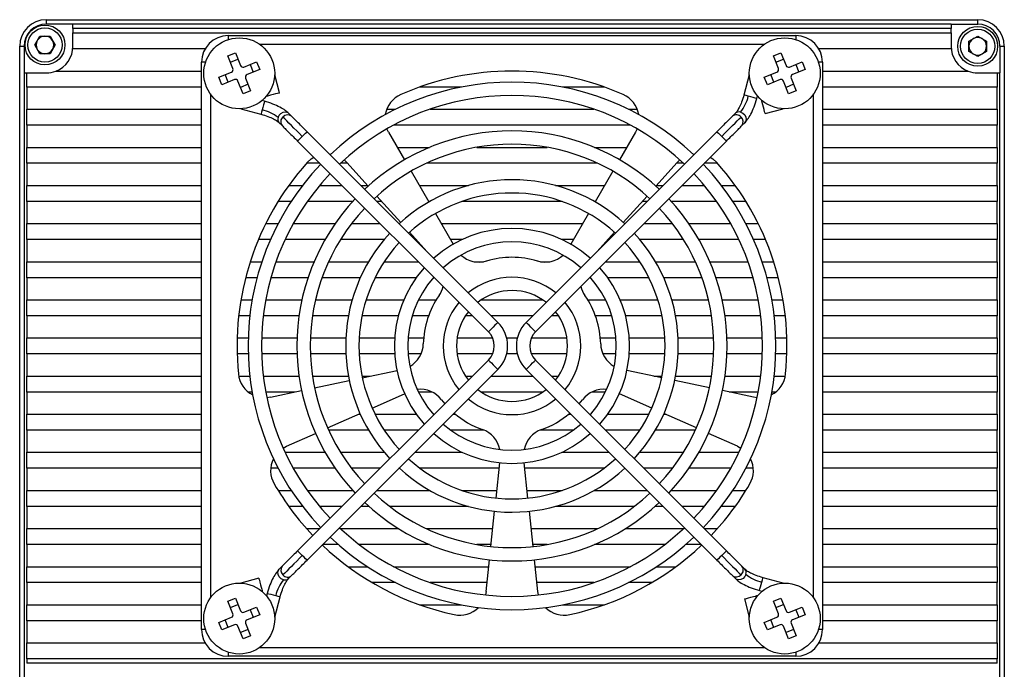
# Model space of a CAD drawing. Header units: millimetres. Extents: x 0 to 15174, y 0 to 902.
# Tile 5 of 5: x 15063 to 15174, y 773 to 847. Entities that reach past the tile are written whole.
import ezdxf

# ---------------------------------------------------------------- set-up
doc = ezdxf.new("R2010")
doc.units = ezdxf.units.MM
doc.layers.add('粗实线', color=7, linetype='Continuous', lineweight=50)

msp = doc.modelspace()

# ---------------------------------------------------------------- linework, layer by layer
at = {"layer": '粗实线', "lineweight": 30}
for p, q in [((15066.384, 846.741), (15066.384, 846.241)), ((15066.384, 846.741), (15171.384, 846.741)), ((15069.384, 846.241), (15066.384, 846.241)), ((15168.384, 846.241), (15069.384, 846.241)), ((15069.384, 845.741), (15069.384, 846.241)), ((15168.384, 846.241), (15168.384, 845.741)), ((15168.384, 846.241), (15171.384, 846.241)), ((15171.384, 846.241), (15171.384, 846.741)), ((15065.079, 843.891), (15065.657, 844.891)), ((15065.657, 844.891), (15066.811, 844.891)), ((15066.811, 844.891), (15067.389, 843.891)), ((15168.384, 845.741), (15069.384, 845.741)), ((15069.384, 845.741), (15069.384, 845.241)), ((15069.384, 843.441), (15069.384, 845.241)), ((15069.384, 845.241), (15168.384, 845.241)), ((15086.884, 844.941), (15150.884, 844.941)), ((15086.884, 844.941), (15086.884, 844.491)), ((15150.884, 844.941), (15150.884, 844.491)), ((15168.384, 845.241), (15168.384, 845.741)), ((15168.384, 845.241), (15168.384, 843.441)), ((15170.384, 844.319), (15171.384, 844.896)), ((15171.384, 844.896), (15172.384, 844.319)), ((15063.384, 843.741), (15063.884, 843.741)), ((15063.384, 738.741), (15063.384, 843.741)), ((15063.884, 843.741), (15063.884, 840.741)), ((15065.657, 842.891), (15065.079, 843.891)), ((15067.389, 843.891), (15066.811, 842.891)), ((15147.302, 843.941), (15090.466, 843.941)), ((15170.384, 843.164), (15170.384, 844.319)), ((15172.384, 844.319), (15172.384, 843.164)), ((15173.884, 843.741), (15173.884, 840.741)), ((15173.884, 843.741), (15174.384, 843.741)), ((15174.384, 843.741), (15174.384, 738.741)), ((15066.811, 842.891), (15065.657, 842.891)), ((15084.286, 843.441), (15069.384, 843.441)), ((15086.85, 842.654), (15087.703, 842.997)), ((15087.424, 841.225), (15086.85, 842.654)), ((15087.703, 842.997), (15088.278, 841.568)), ((15148.35, 842.654), (15149.203, 842.997)), ((15148.924, 841.225), (15148.35, 842.654)), ((15149.203, 842.997), (15149.778, 841.568)), ((15168.384, 843.441), (15153.482, 843.441)), ((15171.384, 842.587), (15170.384, 843.164)), ((15172.384, 843.164), (15171.384, 842.587)), ((15083.884, 777.941), (15083.884, 841.941)), ((15084.334, 841.941), (15083.884, 841.941)), ((15087.14, 841.931), (15087.994, 842.274)), ((15088.668, 841.402), (15090.097, 841.976)), ((15089.373, 841.685), (15089.717, 840.832)), ((15090.097, 841.976), (15090.44, 841.122)), ((15148.64, 841.931), (15149.494, 842.274)), ((15150.168, 841.402), (15151.597, 841.976)), ((15150.873, 841.685), (15151.217, 840.832)), ((15151.597, 841.976), (15151.94, 841.122)), ((15153.884, 841.941), (15153.434, 841.941)), ((15153.884, 841.941), (15153.884, 777.941)), ((15063.884, 840.741), (15063.884, 741.741)), ((15063.884, 840.741), (15064.184, 840.741)), ((15064.184, 839.141), (15064.184, 840.741)), ((15064.184, 840.741), (15066.384, 840.741)), ((15067.461, 840.941), (15083.884, 840.941)), ((15085.828, 840.261), (15087.257, 840.835)), ((15086.895, 839.698), (15086.552, 840.551)), ((15090.44, 841.122), (15089.011, 840.548)), ((15092.677, 838.482), (15092.13, 840.52)), ((15145.638, 840.52), (15145.026, 838.238)), ((15147.328, 840.261), (15148.757, 840.835)), ((15148.395, 839.698), (15148.052, 840.551)), ((15151.94, 841.122), (15150.511, 840.548)), ((15153.884, 840.941), (15170.307, 840.941)), ((15171.384, 840.741), (15173.584, 840.741)), ((15173.584, 840.741), (15173.584, 839.141)), ((15173.584, 840.741), (15173.884, 840.741)), ((15173.884, 741.741), (15173.884, 840.741)), ((15086.171, 839.407), (15085.828, 840.261)), ((15087.6, 839.981), (15086.171, 839.407)), ((15088.565, 838.386), (15087.991, 839.815)), ((15089.128, 839.452), (15088.274, 839.109)), ((15088.844, 840.158), (15089.419, 838.729)), ((15147.671, 839.407), (15147.328, 840.261)), ((15149.1, 839.981), (15147.671, 839.407)), ((15150.065, 838.386), (15149.491, 839.815)), ((15150.628, 839.452), (15149.774, 839.109)), ((15150.344, 840.158), (15150.919, 838.729)), ((15083.884, 839.141), (15064.184, 839.141)), ((15064.184, 839.141), (15064.184, 836.641)), ((15084.884, 838.36), (15084.884, 781.523)), ((15089.419, 838.729), (15088.565, 838.386)), ((15091.215, 838.14), (15091.228, 838.093)), ((15113.19, 839.141), (15108.474, 839.141)), ((15129.294, 839.141), (15124.578, 839.141)), ((15146.475, 837.85), (15146.553, 838.14)), ((15150.919, 838.729), (15150.065, 838.386)), ((15152.884, 781.523), (15152.884, 838.36)), ((15173.584, 839.141), (15153.884, 839.141)), ((15173.584, 836.641), (15173.584, 839.141)), ((15090.976, 837.532), (15090.685, 837.61)), ((15147.083, 837.61), (15147.036, 837.598)), ((15064.184, 836.641), (15083.884, 836.641)), ((15064.184, 834.841), (15064.184, 836.641)), ((15088.305, 836.695), (15090.587, 836.084)), ((15094.033, 835.853), (15093.704, 836.182)), ((15104.768, 836.641), (15105.763, 836.641)), ((15109.655, 836.641), (15128.113, 836.641)), ((15132.006, 836.641), (15133, 836.641)), ((15144.064, 836.182), (15143.735, 835.853)), ((15147.424, 836.149), (15149.463, 836.695)), ((15153.884, 836.641), (15173.584, 836.641)), ((15173.584, 836.641), (15173.584, 834.841)), ((15083.884, 834.841), (15064.184, 834.841)), ((15064.184, 834.841), (15064.184, 832.341)), ((15092.643, 835.121), (15092.972, 834.792)), ((15132.228, 834.841), (15105.54, 834.841)), ((15144.796, 834.792), (15145.125, 835.121)), ((15173.584, 834.841), (15153.884, 834.841)), ((15173.584, 832.341), (15173.584, 834.841)), ((15117.293, 812.593), (15095.777, 834.109)), ((15104.965, 834.05), (15104.784, 834.421)), ((15104.965, 834.05), (15106.759, 830.942)), ((15141.991, 834.109), (15120.475, 812.593)), ((15132.804, 834.05), (15131.009, 830.942)), ((15132.985, 834.421), (15132.804, 834.05)), ((15094.716, 833.049), (15116.232, 811.532)), ((15121.536, 811.532), (15143.052, 833.049)), ((15064.184, 832.341), (15083.884, 832.341)), ((15064.184, 830.541), (15064.184, 832.341)), ((15098.274, 831.612), (15098.476, 831.588)), ((15105.951, 832.341), (15109.594, 832.341)), ((15114.909, 832.341), (15122.859, 832.341)), ((15128.174, 832.341), (15131.817, 832.341)), ((15139.292, 831.588), (15139.494, 831.612)), ((15153.884, 832.341), (15173.584, 832.341)), ((15173.584, 832.341), (15173.584, 830.541)), ((15083.884, 830.541), (15064.184, 830.541)), ((15064.184, 830.541), (15064.184, 828.041)), ((15097.223, 830.541), (15095.719, 830.541)), ((15100.336, 830.541), (15099.553, 830.541)), ((15099.96, 830.916), (15100.256, 830.63)), ((15100.256, 830.63), (15102.658, 827.963)), ((15128.538, 830.541), (15109.23, 830.541)), ((15137.512, 830.63), (15135.111, 827.963)), ((15138.215, 830.541), (15137.432, 830.541)), ((15137.512, 830.63), (15137.808, 830.916)), ((15142.05, 830.541), (15140.545, 830.541)), ((15173.584, 830.541), (15153.884, 830.541)), ((15173.584, 828.041), (15173.584, 830.541)), ((15107.509, 829.643), (15109.509, 826.179)), ((15130.259, 829.643), (15128.259, 826.179)), ((15064.184, 828.041), (15083.884, 828.041)), ((15064.184, 826.241), (15064.184, 828.041)), ((15093.717, 828.041), (15095.274, 828.041)), ((15097.194, 828.041), (15099.723, 828.041)), ((15101.845, 828.041), (15102.587, 828.041)), ((15108.434, 828.041), (15113.99, 828.041)), ((15123.778, 828.041), (15129.334, 828.041)), ((15135.181, 828.041), (15135.923, 828.041)), ((15138.045, 828.041), (15140.574, 828.041)), ((15142.495, 828.041), (15144.051, 828.041)), ((15153.884, 828.041), (15173.584, 828.041)), ((15173.584, 828.041), (15173.584, 826.241)), ((15083.884, 826.241), (15064.184, 826.241)), ((15064.184, 826.241), (15064.184, 823.741)), ((15093.997, 826.241), (15092.515, 826.241)), ((15100.929, 826.241), (15095.811, 826.241)), ((15104.208, 826.241), (15103.645, 826.241)), ((15103.661, 826.848), (15106.338, 823.875)), ((15109.617, 826.241), (15109.473, 826.241)), ((15124.53, 826.241), (15113.239, 826.241)), ((15128.295, 826.241), (15128.151, 826.241)), ((15134.107, 826.848), (15131.43, 823.875)), ((15134.123, 826.241), (15133.561, 826.241)), ((15141.957, 826.241), (15136.839, 826.241)), ((15145.253, 826.241), (15143.771, 826.241)), ((15173.584, 826.241), (15153.884, 826.241)), ((15173.584, 823.741), (15173.584, 826.241)), ((15110.259, 824.88), (15112.259, 821.416)), ((15127.509, 824.88), (15125.509, 821.416)), ((15064.184, 823.741), (15083.884, 823.741)), ((15064.184, 821.941), (15064.184, 823.741)), ((15091.125, 823.741), (15092.528, 823.741)), ((15094.234, 823.741), (15098.944, 823.741)), ((15100.798, 823.741), (15104.023, 823.741)), ((15106.145, 823.741), (15106.191, 823.741)), ((15110.917, 823.741), (15126.852, 823.741)), ((15131.578, 823.741), (15131.623, 823.741)), ((15133.745, 823.741), (15136.971, 823.741)), ((15138.825, 823.741), (15143.534, 823.741)), ((15145.24, 823.741), (15146.643, 823.741)), ((15153.884, 823.741), (15173.584, 823.741)), ((15173.584, 823.741), (15173.584, 821.941)), ((15107.342, 822.761), (15109.295, 820.591)), ((15130.427, 822.761), (15128.473, 820.591)), ((15083.884, 821.941), (15064.184, 821.941)), ((15064.184, 821.941), (15064.184, 819.441)), ((15091.662, 821.941), (15090.301, 821.941)), ((15097.811, 821.941), (15093.309, 821.941)), ((15104.477, 821.941), (15099.556, 821.941)), ((15108.079, 821.941), (15107.945, 821.941)), ((15113.266, 821.941), (15111.956, 821.941)), ((15125.812, 821.941), (15124.502, 821.941)), ((15129.823, 821.941), (15129.689, 821.941)), ((15138.212, 821.941), (15133.291, 821.941)), ((15144.459, 821.941), (15139.957, 821.941)), ((15147.467, 821.941), (15146.107, 821.941)), ((15173.584, 821.941), (15153.884, 821.941)), ((15173.584, 819.441), (15173.584, 821.941)), ((15064.184, 819.441), (15083.884, 819.441)), ((15064.184, 817.641), (15064.184, 819.441)), ((15089.376, 819.441), (15090.692, 819.441)), ((15092.279, 819.441), (15096.572, 819.441)), ((15098.213, 819.441), (15102.719, 819.441)), ((15104.486, 819.441), (15108.323, 819.441)), ((15114.637, 819.441), (15115.678, 819.441)), ((15122.09, 819.441), (15123.131, 819.441)), ((15129.445, 819.441), (15133.282, 819.441)), ((15135.049, 819.441), (15139.556, 819.441)), ((15141.196, 819.441), (15145.489, 819.441)), ((15147.077, 819.441), (15148.393, 819.441)), ((15153.884, 819.441), (15173.584, 819.441)), ((15173.584, 819.441), (15173.584, 817.641)), ((15083.884, 817.641), (15064.184, 817.641)), ((15064.184, 817.641), (15064.184, 815.141)), ((15090.148, 817.641), (15088.856, 817.641)), ((15095.889, 817.641), (15091.704, 817.641)), ((15101.788, 817.641), (15097.477, 817.641)), ((15108.101, 817.641), (15103.448, 817.641)), ((15110.123, 817.641), (15110.009, 817.641)), ((15127.759, 817.641), (15127.645, 817.641)), ((15134.32, 817.641), (15129.667, 817.641)), ((15140.291, 817.641), (15135.98, 817.641)), ((15146.064, 817.641), (15141.879, 817.641)), ((15148.913, 817.641), (15147.62, 817.641)), ((15173.584, 817.641), (15153.884, 817.641)), ((15173.584, 815.141), (15173.584, 817.641)), ((15064.184, 813.341), (15064.184, 815.141)), ((15064.184, 815.141), (15083.884, 815.141)), ((15088.323, 815.141), (15089.592, 815.141)), ((15091.117, 815.141), (15095.198, 815.141)), ((15096.736, 815.141), (15100.87, 815.141)), ((15102.437, 815.141), (15106.697, 815.141)), ((15108.347, 815.141), (15110.342, 815.141)), ((15115.417, 815.141), (15122.351, 815.141)), ((15127.426, 815.141), (15129.421, 815.141)), ((15131.071, 815.141), (15135.332, 815.141)), ((15136.899, 815.141), (15141.032, 815.141)), ((15142.57, 815.141), (15146.651, 815.141)), ((15148.176, 815.141), (15149.445, 815.141)), ((15153.884, 815.141), (15173.584, 815.141)), ((15173.584, 815.141), (15173.584, 813.341)), ((15083.884, 813.341), (15064.184, 813.341)), ((15064.184, 813.341), (15064.184, 810.841)), ((15089.329, 813.341), (15088.071, 813.341)), ((15094.874, 813.341), (15090.839, 813.341)), ((15100.445, 813.341), (15096.39, 813.341)), ((15106.078, 813.341), (15101.972, 813.341)), ((15109.48, 813.341), (15107.637, 813.341)), ((15114.423, 813.341), (15113.64, 813.341)), ((15121.223, 813.341), (15116.545, 813.341)), ((15124.128, 813.341), (15123.345, 813.341)), ((15130.131, 813.341), (15128.288, 813.341)), ((15135.796, 813.341), (15131.69, 813.341)), ((15141.379, 813.341), (15137.323, 813.341)), ((15146.929, 813.341), (15142.895, 813.341)), ((15149.697, 813.341), (15148.439, 813.341)), ((15173.584, 813.341), (15153.884, 813.341)), ((15173.584, 810.841), (15173.584, 813.341)), ((15064.184, 809.041), (15064.184, 810.841)), ((15064.184, 810.841), (15083.884, 810.841)), ((15087.897, 810.841), (15089.148, 810.841)), ((15090.648, 810.841), (15094.651, 810.841)), ((15096.152, 810.841), (15100.156, 810.841)), ((15101.658, 810.841), (15105.665, 810.841)), ((15107.169, 810.841), (15108.925, 810.841)), ((15112.699, 810.841), (15116.704, 810.841)), ((15118.282, 810.841), (15119.486, 810.841)), ((15121.065, 810.841), (15125.069, 810.841)), ((15128.844, 810.841), (15130.6, 810.841)), ((15132.103, 810.841), (15136.111, 810.841)), ((15137.612, 810.841), (15141.616, 810.841)), ((15143.117, 810.841), (15147.12, 810.841)), ((15148.62, 810.841), (15149.871, 810.841)), ((15153.884, 810.841), (15173.584, 810.841)), ((15173.584, 810.841), (15173.584, 809.041)), ((15083.884, 809.041), (15064.184, 809.041)), ((15064.184, 809.041), (15064.184, 806.541)), ((15089.148, 809.041), (15087.897, 809.041)), ((15094.651, 809.041), (15090.648, 809.041)), ((15116.232, 808.35), (15094.716, 786.834)), ((15100.156, 809.041), (15096.152, 809.041)), ((15105.665, 809.041), (15101.658, 809.041)), ((15108.635, 809.041), (15107.169, 809.041)), ((15116.704, 809.041), (15112.699, 809.041)), ((15119.486, 809.041), (15118.282, 809.041)), ((15125.069, 809.041), (15121.065, 809.041)), ((15143.052, 786.834), (15121.536, 808.35)), ((15130.6, 809.041), (15129.133, 809.041)), ((15136.111, 809.041), (15132.103, 809.041)), ((15141.616, 809.041), (15137.612, 809.041)), ((15147.12, 809.041), (15143.117, 809.041)), ((15149.871, 809.041), (15148.62, 809.041)), ((15173.584, 809.041), (15153.884, 809.041)), ((15173.584, 806.541), (15173.584, 809.041)), ((15095.777, 785.773), (15117.293, 807.29)), ((15102.011, 806.355), (15105.924, 807.187)), ((15120.475, 807.29), (15141.991, 785.773)), ((15135.757, 806.355), (15131.845, 807.187)), ((15064.184, 806.541), (15083.884, 806.541)), ((15064.184, 804.741), (15064.184, 806.541)), ((15088.08, 806.541), (15089.329, 806.541)), ((15090.839, 806.541), (15094.874, 806.541)), ((15096.39, 806.541), (15100.445, 806.541)), ((15096.631, 805.211), (15100.544, 806.043)), ((15101.972, 806.541), (15102.888, 806.541)), ((15113.64, 806.541), (15114.423, 806.541)), ((15116.545, 806.541), (15121.223, 806.541)), ((15123.345, 806.541), (15124.128, 806.541)), ((15134.88, 806.541), (15135.796, 806.541)), ((15141.137, 805.211), (15137.224, 806.043)), ((15137.323, 806.541), (15141.379, 806.541)), ((15142.895, 806.541), (15146.929, 806.541)), ((15148.439, 806.541), (15149.688, 806.541)), ((15153.884, 806.541), (15173.584, 806.541)), ((15173.584, 806.541), (15173.584, 804.741)), ((15091.654, 804.153), (15095.164, 804.9)), ((15146.115, 804.153), (15142.604, 804.9)), ((15083.884, 804.741), (15064.184, 804.741)), ((15064.184, 804.741), (15064.184, 802.241)), ((15089.592, 804.741), (15089.161, 804.741)), ((15094.42, 804.741), (15091.117, 804.741)), ((15091.654, 804.153), (15091.246, 804.096)), ((15103.125, 802.925), (15106.78, 804.552)), ((15109.886, 804.741), (15108.347, 804.741)), ((15110.934, 803.876), (15111.303, 803.421)), ((15122.351, 804.741), (15115.417, 804.741)), ((15126.466, 803.421), (15126.834, 803.876)), ((15129.421, 804.741), (15127.882, 804.741)), ((15134.643, 802.925), (15130.989, 804.552)), ((15146.651, 804.741), (15143.348, 804.741)), ((15146.523, 804.096), (15146.115, 804.153)), ((15148.608, 804.741), (15148.176, 804.741)), ((15173.584, 804.741), (15153.884, 804.741)), ((15173.584, 802.241), (15173.584, 804.741)), ((15064.184, 802.241), (15083.884, 802.241)), ((15064.184, 800.441), (15064.184, 802.241)), ((15098.101, 800.688), (15101.755, 802.315)), ((15101.59, 802.241), (15101.788, 802.241)), ((15103.448, 802.241), (15108.101, 802.241)), ((15110.009, 802.241), (15110.123, 802.241)), ((15112.245, 802.241), (15112.504, 802.241)), ((15125.265, 802.241), (15125.523, 802.241)), ((15127.645, 802.241), (15127.759, 802.241)), ((15129.667, 802.241), (15134.32, 802.241)), ((15135.98, 802.241), (15136.179, 802.241)), ((15139.667, 800.688), (15136.013, 802.315)), ((15153.884, 802.241), (15173.584, 802.241)), ((15173.584, 802.241), (15173.584, 800.441)), ((15083.884, 800.441), (15064.184, 800.441)), ((15064.184, 800.441), (15064.184, 797.941)), ((15102.719, 800.441), (15098.213, 800.441)), ((15108.323, 800.441), (15104.486, 800.441)), ((15115.739, 800.441), (15111.969, 800.441)), ((15125.799, 800.441), (15122.029, 800.441)), ((15133.282, 800.441), (15129.445, 800.441)), ((15139.556, 800.441), (15135.049, 800.441)), ((15173.584, 800.441), (15153.884, 800.441)), ((15173.584, 797.941), (15173.584, 800.441)), ((15093.452, 798.618), (15096.731, 800.078)), ((15144.316, 798.618), (15141.038, 800.078)), ((15093.088, 798.425), (15093.452, 798.618)), ((15144.316, 798.618), (15144.68, 798.425)), ((15064.184, 797.941), (15083.884, 797.941)), ((15064.184, 796.141), (15064.184, 797.941)), ((15093.309, 797.941), (15097.811, 797.941)), ((15099.556, 797.941), (15104.477, 797.941)), ((15107.945, 797.941), (15113.266, 797.941)), ((15124.502, 797.941), (15129.823, 797.941)), ((15133.291, 797.941), (15138.212, 797.941)), ((15139.957, 797.941), (15144.459, 797.941)), ((15153.884, 797.941), (15173.584, 797.941)), ((15173.584, 797.941), (15173.584, 796.141)), ((15083.884, 796.141), (15064.184, 796.141)), ((15064.184, 796.141), (15064.184, 793.641)), ((15092.528, 796.141), (15091.684, 796.141)), ((15098.944, 796.141), (15094.234, 796.141)), ((15104.023, 796.141), (15100.798, 796.141)), ((15106.191, 796.141), (15106.145, 796.141)), ((15117.434, 796.141), (15108.534, 796.141)), ((15117.081, 792.786), (15117.499, 796.764)), ((15120.687, 792.786), (15120.269, 796.764)), ((15129.234, 796.141), (15120.335, 796.141)), ((15131.623, 796.141), (15131.578, 796.141)), ((15136.971, 796.141), (15133.745, 796.141)), ((15143.534, 796.141), (15138.825, 796.141)), ((15146.084, 796.141), (15145.24, 796.141)), ((15173.584, 796.141), (15153.884, 796.141)), ((15173.584, 793.641), (15173.584, 796.141)), ((15064.184, 793.641), (15083.884, 793.641)), ((15064.184, 791.841), (15064.184, 793.641)), ((15092.515, 793.641), (15093.997, 793.641)), ((15095.811, 793.641), (15100.929, 793.641)), ((15103.645, 793.641), (15109.617, 793.641)), ((15113.239, 793.641), (15117.171, 793.641)), ((15120.597, 793.641), (15124.53, 793.641)), ((15128.151, 793.641), (15134.123, 793.641)), ((15136.839, 793.641), (15141.957, 793.641)), ((15143.771, 793.641), (15145.253, 793.641)), ((15153.884, 793.641), (15173.584, 793.641)), ((15173.584, 793.641), (15173.584, 791.841)), ((15083.884, 791.841), (15064.184, 791.841)), ((15064.184, 791.841), (15064.184, 789.341)), ((15095.274, 791.841), (15093.717, 791.841)), ((15099.723, 791.841), (15097.194, 791.841)), ((15102.746, 791.841), (15101.845, 791.841)), ((15113.99, 791.841), (15105.102, 791.841)), ((15132.666, 791.841), (15123.778, 791.841)), ((15135.923, 791.841), (15135.023, 791.841)), ((15140.574, 791.841), (15138.045, 791.841)), ((15144.051, 791.841), (15142.495, 791.841)), ((15173.584, 791.841), (15153.884, 791.841)), ((15173.584, 789.341), (15173.584, 791.841)), ((15116.506, 787.316), (15116.924, 791.294)), ((15121.262, 787.316), (15120.844, 791.294)), ((15064.184, 789.341), (15083.884, 789.341)), ((15064.184, 787.541), (15064.184, 789.341)), ((15095.719, 789.341), (15097.223, 789.341)), ((15099.553, 789.341), (15106.089, 789.341)), ((15109.23, 789.341), (15116.719, 789.341)), ((15121.049, 789.341), (15128.538, 789.341)), ((15131.679, 789.341), (15138.215, 789.341)), ((15140.545, 789.341), (15142.05, 789.341)), ((15153.884, 789.341), (15173.584, 789.341)), ((15173.584, 789.341), (15173.584, 787.541)), ((15083.884, 787.541), (15064.184, 787.541)), ((15064.184, 787.541), (15064.184, 785.041)), ((15099.306, 787.541), (15097.545, 787.541)), ((15109.594, 787.541), (15101.671, 787.541)), ((15116.53, 787.541), (15114.909, 787.541)), ((15122.859, 787.541), (15121.238, 787.541)), ((15136.098, 787.541), (15128.174, 787.541)), ((15140.223, 787.541), (15138.462, 787.541)), ((15173.584, 787.541), (15153.884, 787.541)), ((15173.584, 785.041), (15173.584, 787.541)), ((15064.184, 785.041), (15083.884, 785.041)), ((15064.184, 783.241), (15064.184, 785.041)), ((15092.972, 785.09), (15092.643, 784.761)), ((15100.418, 785.041), (15102.604, 785.041)), ((15105.54, 785.041), (15116.267, 785.041)), ((15115.974, 782.255), (15116.349, 785.824)), ((15121.794, 782.255), (15121.419, 785.824)), ((15121.501, 785.041), (15132.228, 785.041)), ((15135.165, 785.041), (15137.35, 785.041)), ((15145.125, 784.761), (15144.796, 785.09)), ((15153.884, 785.041), (15173.584, 785.041)), ((15173.584, 785.041), (15173.584, 783.241)), ((15090.344, 783.734), (15088.305, 783.188)), ((15093.704, 783.701), (15094.033, 784.03)), ((15143.735, 784.03), (15144.064, 783.701)), ((15149.463, 783.188), (15147.181, 783.799)), ((15083.884, 783.241), (15064.184, 783.241)), ((15064.184, 783.241), (15064.184, 780.741)), ((15105.763, 783.241), (15103.133, 783.241)), ((15116.078, 783.241), (15109.655, 783.241)), ((15128.113, 783.241), (15121.69, 783.241)), ((15134.636, 783.241), (15132.006, 783.241)), ((15173.584, 783.241), (15153.884, 783.241)), ((15173.584, 780.741), (15173.584, 783.241)), ((15086.85, 781.154), (15087.703, 781.497)), ((15087.703, 781.497), (15088.278, 780.068)), ((15090.685, 782.272), (15090.732, 782.285)), ((15091.293, 782.033), (15091.215, 781.742)), ((15092.13, 779.363), (15092.742, 781.645)), ((15115.974, 782.255), (15115.903, 781.849)), ((15121.865, 781.849), (15121.794, 782.255)), ((15146.553, 781.742), (15146.54, 781.789)), ((15146.792, 782.35), (15147.083, 782.272)), ((15148.35, 781.154), (15149.203, 781.497)), ((15149.203, 781.497), (15149.778, 780.068)), ((15064.184, 778.941), (15064.184, 780.741)), ((15064.184, 780.741), (15083.884, 780.741)), ((15087.424, 779.725), (15086.85, 781.154)), ((15087.14, 780.431), (15087.994, 780.774)), ((15088.668, 779.902), (15090.097, 780.476)), ((15090.097, 780.476), (15090.44, 779.622)), ((15108.474, 780.741), (15113.19, 780.741)), ((15124.578, 780.741), (15129.294, 780.741)), ((15145.092, 781.401), (15145.638, 779.363)), ((15148.924, 779.725), (15148.35, 781.154)), ((15148.64, 780.431), (15149.494, 780.774)), ((15150.168, 779.902), (15151.597, 780.476)), ((15151.597, 780.476), (15151.94, 779.622)), ((15153.884, 780.741), (15173.584, 780.741)), ((15173.584, 780.741), (15173.584, 778.941)), ((15085.828, 778.761), (15087.257, 779.335)), ((15090.44, 779.622), (15089.011, 779.048)), ((15089.373, 780.185), (15089.717, 779.332)), ((15147.328, 778.761), (15148.757, 779.335)), ((15151.94, 779.622), (15150.511, 779.048)), ((15150.873, 780.185), (15151.217, 779.332)), ((15083.884, 778.941), (15064.184, 778.941)), ((15064.184, 778.941), (15064.184, 776.441)), ((15086.171, 777.907), (15085.828, 778.761)), ((15087.6, 778.481), (15086.171, 777.907)), ((15086.895, 778.198), (15086.552, 779.051)), ((15088.565, 776.886), (15087.991, 778.315)), ((15088.844, 778.658), (15089.419, 777.229)), ((15147.671, 777.907), (15147.328, 778.761)), ((15149.1, 778.481), (15147.671, 777.907)), ((15148.395, 778.198), (15148.052, 779.051)), ((15150.065, 776.886), (15149.491, 778.315)), ((15150.344, 778.658), (15150.919, 777.229)), ((15173.584, 778.941), (15153.884, 778.941)), ((15173.584, 776.441), (15173.584, 778.941)), ((15084.334, 777.941), (15083.884, 777.941)), ((15089.128, 777.952), (15088.274, 777.609)), ((15089.419, 777.229), (15088.565, 776.886)), ((15150.628, 777.952), (15149.774, 777.609)), ((15150.919, 777.229), (15150.065, 776.886)), ((15153.884, 777.941), (15153.434, 777.941)), ((15064.184, 774.641), (15064.184, 776.441)), ((15064.184, 776.441), (15084.286, 776.441)), ((15090.466, 775.941), (15147.302, 775.941)), ((15153.482, 776.441), (15173.584, 776.441)), ((15173.584, 776.441), (15173.584, 774.641)), ((15086.884, 775.392), (15086.884, 774.941)), ((15150.884, 774.941), (15086.884, 774.941)), ((15150.884, 775.392), (15150.884, 774.941)), ((15173.584, 774.641), (15064.184, 774.641)), ((15064.184, 774.641), (15064.184, 774.141)), ((15173.584, 774.141), (15064.184, 774.141)), ((15173.584, 774.141), (15173.584, 774.641))]:
    msp.add_line(p, q, dxfattribs=at)
at = {"layer": '粗实线', "lineweight": 30, "flags": 128}
for points in [[(15092.677, 838.482), (15092.622, 838.467), (15092.465, 838.425), (15092.229, 838.362), (15091.952, 838.287), (15091.675, 838.213), (15091.44, 838.15), (15091.283, 838.108), (15091.228, 838.093)], [(15145.514, 838.107), (15145.27, 838.173), (15145.099, 838.218), (15145.028, 838.238), (15145.026, 838.238)], [(15146.475, 837.85), (15146.435, 837.86), (15146.292, 837.899), (15146.067, 837.959), (15145.794, 838.032), (15145.514, 838.107)], [(15090.976, 837.532), (15090.965, 837.492), (15090.927, 837.35), (15090.866, 837.124), (15090.793, 836.851), (15090.718, 836.571)], [(15147.424, 836.149), (15147.409, 836.204), (15147.367, 836.361), (15147.304, 836.596), (15147.23, 836.873), (15147.156, 837.15), (15147.093, 837.385), (15147.051, 837.543), (15147.036, 837.598), (15147.036, 837.598)], [(15090.718, 836.571), (15090.653, 836.327), (15090.607, 836.156), (15090.588, 836.085), (15090.587, 836.084)], [(15092.512, 835.704), (15092.633, 835.962), (15092.836, 836.173), (15093.09, 836.304), (15093.357, 836.336), (15093.596, 836.264), (15093.704, 836.182)], [(15144.646, 836.313), (15144.904, 836.193), (15145.115, 835.99), (15145.247, 835.735), (15145.279, 835.468), (15145.207, 835.229), (15145.125, 835.121)], [(15095.246, 833.579), (15094.927, 833.898), (15094.613, 834.213), (15094.308, 834.518), (15094.016, 834.809), (15093.742, 835.083), (15093.491, 835.335), (15093.264, 835.561), (15093.067, 835.759)], [(15142.522, 833.579), (15142.841, 833.898), (15143.155, 834.213), (15143.46, 834.518), (15143.752, 834.809), (15144.026, 835.083), (15144.278, 835.335), (15144.504, 835.561), (15144.701, 835.759)], [(15095.246, 833.579), (15095.449, 833.782), (15095.621, 833.954), (15095.736, 834.069), (15095.777, 834.109), (15095.777, 834.109)], [(15141.991, 834.109), (15142.032, 834.069), (15142.147, 833.954), (15142.319, 833.782), (15142.522, 833.579)], [(15094.716, 833.049), (15094.756, 833.089), (15094.871, 833.204), (15095.043, 833.376), (15095.246, 833.579)], [(15142.522, 833.579), (15142.725, 833.376), (15142.897, 833.204), (15143.012, 833.089), (15143.052, 833.049)], [(15095.792, 830.624), (15096.258, 831.045), (15096.538, 831.227)], [(15141.23, 831.227), (15141.51, 831.045), (15141.976, 830.624)], [(15117.293, 812.593), (15117.253, 812.553), (15117.138, 812.438), (15116.966, 812.266), (15116.763, 812.063), (15116.56, 811.86), (15116.388, 811.688), (15116.273, 811.573), (15116.232, 811.532)], [(15121.536, 811.532), (15121.495, 811.573), (15121.38, 811.688), (15121.208, 811.86), (15121.005, 812.063), (15120.802, 812.266), (15120.63, 812.438), (15120.515, 812.553), (15120.475, 812.593)], [(15116.232, 808.35), (15116.273, 808.31), (15116.388, 808.195), (15116.56, 808.023), (15116.763, 807.82), (15116.966, 807.617), (15117.138, 807.445), (15117.253, 807.33), (15117.293, 807.29)], [(15120.475, 807.29), (15120.515, 807.33), (15120.63, 807.445), (15120.802, 807.617), (15121.005, 807.82), (15121.208, 808.023), (15121.38, 808.195), (15121.495, 808.31), (15121.536, 808.35)], [(15095.246, 786.304), (15094.927, 785.985), (15094.613, 785.67), (15094.308, 785.365), (15094.016, 785.073), (15093.742, 784.8), (15093.491, 784.548), (15093.264, 784.322), (15093.067, 784.124)], [(15095.246, 786.304), (15095.043, 786.507), (15094.871, 786.679), (15094.756, 786.794), (15094.716, 786.834)], [(15095.777, 785.773), (15095.736, 785.814), (15095.621, 785.929), (15095.449, 786.101), (15095.246, 786.304)], [(15142.522, 786.304), (15142.319, 786.101), (15142.147, 785.929), (15142.032, 785.814), (15141.991, 785.773)], [(15143.052, 786.834), (15143.012, 786.794), (15142.897, 786.679), (15142.725, 786.507), (15142.522, 786.304)], [(15142.522, 786.304), (15142.841, 785.985), (15143.155, 785.67), (15143.46, 785.365), (15143.752, 785.073), (15144.026, 784.8), (15144.278, 784.548), (15144.504, 784.322), (15144.701, 784.124)], [(15090.344, 783.734), (15090.359, 783.679), (15090.401, 783.522), (15090.464, 783.287), (15090.538, 783.01), (15090.612, 782.732), (15090.675, 782.497), (15090.717, 782.34), (15090.732, 782.285), (15090.732, 782.285)], [(15093.122, 783.569), (15092.864, 783.69), (15092.653, 783.893), (15092.521, 784.147), (15092.489, 784.414), (15092.561, 784.654), (15092.643, 784.761)], [(15145.256, 784.179), (15145.136, 783.921), (15144.933, 783.71), (15144.678, 783.579), (15144.411, 783.546), (15144.172, 783.618), (15144.064, 783.701)], [(15147.05, 783.312), (15147.115, 783.556), (15147.161, 783.726), (15147.18, 783.798), (15147.181, 783.799)], [(15146.792, 782.35), (15146.803, 782.39), (15146.841, 782.533), (15146.902, 782.758), (15146.975, 783.032), (15147.05, 783.312)], [(15091.293, 782.033), (15091.333, 782.022), (15091.476, 781.984), (15091.701, 781.924), (15091.975, 781.85), (15092.255, 781.775)], [(15092.255, 781.775), (15092.499, 781.71), (15092.669, 781.664), (15092.741, 781.645), (15092.742, 781.645)], [(15145.092, 781.401), (15145.147, 781.416), (15145.304, 781.458), (15145.539, 781.521), (15145.816, 781.595), (15146.093, 781.67), (15146.328, 781.733), (15146.485, 781.775), (15146.54, 781.789)]]:
    msp.add_lwpolyline(points, dxfattribs=at)
at = {"layer": '粗实线', "lineweight": 30}
for centre, radius in [((15066.234, 843.891), 2.25), ((15066.234, 843.891), 1.938), ((15171.384, 843.741), 2.25), ((15171.384, 843.741), 1.938), ((15088.134, 840.691), 4), ((15149.634, 840.691), 4), ((15088.134, 779.191), 4), ((15149.634, 779.191), 4)]:
    msp.add_circle(centre, radius, dxfattribs=at)
for centre, radius, start, end in [((15066.384, 843.741), 3, 90, 180), ((15066.384, 843.741), 2.5, 90, 180), ((15171.384, 843.741), 3, 0, 90), ((15171.384, 843.741), 2.5, 0, 90), ((15066.234, 843.891), 1, 90, 150), ((15066.234, 843.891), 1, 30, 90), ((15086.884, 841.941), 3, 90, 180), ((15150.884, 841.941), 3, 0, 90), ((15171.384, 843.741), 1, 60, 120), ((15066.234, 843.891), 1, 150, 210), ((15066.234, 843.891), 1, 330, 30), ((15066.384, 843.741), 3, 291.03947, 0), ((15171.384, 843.741), 3, 180, 248.96053), ((15171.384, 843.741), 1, 120, 180), ((15171.384, 843.741), 1, 180, 240), ((15171.384, 843.741), 1, 0, 60), ((15171.384, 843.741), 1, 300, 0), ((15066.234, 843.891), 1, 210, 270), ((15066.234, 843.891), 1, 270, 330), ((15171.384, 843.741), 1, 240, 300), ((15088.556, 841.68), 0.3, 201.89265, 291.89265), ((15150.056, 841.68), 0.3, 201.89265, 291.89265), ((15066.384, 843.741), 3, 270, 291.03947), ((15087.146, 841.113), 0.3, 291.89265, 21.89265), ((15089.123, 840.27), 0.3, 111.89265, 201.89265), ((15118.884, 809.941), 31, 66.15064, 113.84936), ((15148.646, 841.113), 0.3, 291.89265, 21.89265), ((15150.623, 840.27), 0.3, 111.89265, 201.89265), ((15171.384, 843.741), 3, 248.96053, 270), ((15087.712, 839.703), 0.3, 21.89265, 111.89265), ((15118.884, 809.941), 29.75, 46.44458, 133.55542), ((15149.212, 839.703), 0.3, 21.89265, 111.89265), ((15118.884, 809.941), 28.25, 46.52131, 133.47869), ((15107.563, 835.55), 3, 113.84936, 170.62006), ((15130.205, 835.55), 3, 9.37994, 66.15064), ((15141.305, 839.035), 4.31, 320.83746, 347.57058), ((15089.79, 832.362), 4.31, 50.83734, 77.57066), ((15093.598, 835.313), 0.694, 51.60404, 139.99879), ((15144.173, 835.344), 0.672, 38.16422, 130.69686), ((15144.466, 835.757), 0.585, 71.99892, 133.40189), ((15093.068, 835.523), 0.585, 161.99947, 223.40142), ((15093.479, 835.231), 0.67, 127.95583, 220.90566), ((15144.255, 835.227), 0.694, 321.60395, 49.99869), ((15118.884, 809.941), 24.25, 46.77232, 133.22768), ((15118.884, 809.941), 22.75, 46.88921, 133.11079), ((15118.884, 809.941), 31, 138.15064, 185.84936), ((15118.884, 809.941), 29.75, 136.44458, 223.55542), ((15118.884, 809.941), 29.75, 316.44458, 43.55542), ((15118.884, 809.941), 31, 354.15064, 41.84936), ((15118.884, 809.941), 28.25, 136.52131, 223.47869), ((15118.884, 809.941), 28.25, 316.52131, 43.47869), ((15118.884, 809.941), 18.75, 47.29244, 132.60822), ((15118.884, 809.941), 17.25, 47.49191, 132.50809), ((15118.884, 809.941), 24.25, 136.77232, 223.22768), ((15118.884, 809.941), 24.25, 316.77232, 43.22768), ((15118.884, 809.941), 22.75, 136.88921, 223.11079), ((15118.884, 809.941), 22.75, 316.88921, 43.11079), ((15118.884, 809.941), 18.75, 137.29244, 222.70756), ((15118.884, 809.941), 13.25, 48.24489, 131.75511), ((15118.884, 809.941), 18.75, 317.29244, 42.70756), ((15118.884, 809.941), 17.25, 137.49191, 222.50809), ((15118.884, 809.941), 11.75, 48.65967, 131.34033), ((15118.884, 809.941), 17.25, 317.49191, 42.50809), ((15115.158, 822.396), 3, 227.45606, 286.65764), ((15118.884, 809.941), 10, 73.34236, 106.65764), ((15122.611, 822.396), 3, 253.34236, 312.54394), ((15118.884, 809.941), 13.25, 138.24489, 221.75511), ((15118.884, 809.941), 13.25, 318.24489, 41.75511), ((15118.884, 809.941), 11.75, 138.65967, 221.34033), ((15118.884, 809.941), 7.75, 50.55344, 129.44656), ((15118.884, 809.941), 11.75, 319.05615, 41.34033), ((15108.191, 817.334), 3, 325.34236, 346.86784), ((15118.884, 809.941), 6.25, 51.48401, 128.1079), ((15129.577, 817.334), 3, 193.13216, 214.65764), ((15118.884, 809.941), 10, 145.34236, 178.65764), ((15118.884, 809.941), 7.75, 140.78324, 219.44656), ((15118.884, 809.941), 7.75, 320.55344, 39.21676), ((15118.884, 809.941), 10, 1.34236, 34.65764), ((15118.884, 809.941), 6.25, 141.8921, 218.1079), ((15118.884, 809.941), 6.25, 321.8921, 38.1079), ((15114.641, 809.941), 3.75, 315, 45), ((15123.127, 809.941), 3.75, 135, 225), ((15114.641, 809.941), 2.25, 315, 45), ((15123.127, 809.941), 2.25, 135, 225), ((15105.888, 810.246), 3, 299.45606, 358.65764), ((15131.881, 810.246), 3, 181.34236, 240.54394), ((15091.03, 807.088), 3, 185.84936, 242.62006), ((15146.738, 807.088), 3, 297.37994, 354.15064), ((15108.549, 802.056), 3, 37.34236, 96.54394), ((15118.884, 809.941), 6.25, 231.8921, 308.1079), ((15129.219, 802.056), 3, 83.45606, 142.65764), ((15118.884, 809.941), 7.75, 230.55344, 309.44656), ((15118.884, 809.941), 10, 229.30122, 250.65764), ((15118.884, 809.941), 10, 289.34236, 310.69878), ((15118.884, 809.941), 11.75, 228.65967, 311.34033), ((15114.578, 797.675), 3, 11.45606, 70.65764), ((15123.19, 797.675), 3, 109.34236, 168.54394), ((15118.884, 809.941), 13.25, 228.24489, 311.75511), ((15094.672, 795.878), 3, 153.37994, 210.15064), ((15118.884, 809.941), 17.25, 227.49191, 312.50809), ((15143.096, 795.878), 3, 329.84936, 26.62006), ((15118.884, 809.941), 18.75, 227.39178, 312.70756), ((15118.884, 809.941), 31, 210.15064, 223.51107), ((15118.884, 809.941), 31, 316.38632, 329.84936), ((15118.884, 809.941), 22.75, 226.88921, 313.11079), ((15118.884, 809.941), 24.25, 226.77232, 313.22768), ((15118.884, 809.941), 28.25, 226.52131, 313.47869), ((15118.884, 809.941), 29.75, 226.44458, 313.55542), ((15118.884, 809.941), 31, 226.38632, 257.84936), ((15118.884, 809.941), 31, 282.15064, 313.61368), ((15093.513, 784.656), 0.694, 141.60407, 229.99855), ((15144.288, 784.652), 0.67, 308.03388, 40.82763), ((15093.595, 784.537), 0.671, 218.05977, 310.80164), ((15093.302, 784.125), 0.585, 251.99951, 313.4013), ((15144.17, 784.57), 0.694, 231.60404, 319.99857), ((15144.7, 784.36), 0.585, 341.99967, 43.40112), ((15147.978, 787.521), 4.31, 230.83736, 257.57066), ((15096.463, 780.848), 4.31, 140.83738, 167.57064), ((15112.991, 782.569), 3, 257.84936, 314.62006), ((15124.778, 782.569), 3, 225.37994, 282.15064), ((15087.146, 779.613), 0.3, 291.89265, 21.89265), ((15088.556, 780.18), 0.3, 201.89265, 291.89265), ((15148.646, 779.613), 0.3, 291.89265, 21.89265), ((15150.056, 780.18), 0.3, 201.89265, 291.89265), ((15087.712, 778.203), 0.3, 21.89265, 111.89265), ((15089.123, 778.77), 0.3, 111.89265, 201.89265), ((15149.212, 778.203), 0.3, 21.89265, 111.89265), ((15150.623, 778.77), 0.3, 111.89265, 201.89265), ((15086.884, 777.941), 3, 180, 270), ((15150.884, 777.941), 3, 270, 0)]:
    msp.add_arc(centre, radius, start, end, dxfattribs=at)
for points, knots in [([(15145.026, 838.238), (15144.946, 837.968), (15144.791, 837.452), (15144.511, 836.831), (15144.259, 836.403), (15144.124, 836.25), (15144.063, 836.181)], [0, 0, 0, 0, 0.298299, 0.5709644, 0.8062519, 1, 1, 1, 1]), ([(15093.703, 836.183), (15093.581, 836.293), (15093.315, 836.53), (15092.718, 836.885), (15091.924, 837.248), (15091.299, 837.436), (15090.976, 837.532)], [0, 0, 0, 0, 0.2041937, 0.443721, 0.7129174, 1, 1, 1, 1]), ([(15145.126, 835.123), (15145.235, 835.245), (15145.473, 835.51), (15145.828, 836.108), (15146.191, 836.901), (15146.378, 837.527), (15146.475, 837.85)], [0, 0, 0, 0, 0.2041936, 0.443721, 0.7129175, 1, 1, 1, 1]), ([(15090.587, 836.084), (15090.857, 836.003), (15091.374, 835.848), (15091.994, 835.569), (15092.423, 835.317), (15092.576, 835.181), (15092.645, 835.12)], [0, 0, 0, 0, 0.298299, 0.5709651, 0.8062529, 1, 1, 1, 1]), ([(15095.777, 834.109), (15095.609, 834.278), (15095.267, 834.619), (15094.784, 835.102), (15094.352, 835.534), (15094.138, 835.748), (15094.033, 835.853)], [0, 0, 0, 0, 0.2463273, 0.5000003, 0.7536733, 1, 1, 1, 1]), ([(15143.735, 835.853), (15143.63, 835.748), (15143.416, 835.534), (15142.984, 835.102), (15142.501, 834.619), (15142.16, 834.278), (15141.991, 834.109)], [0, 0, 0, 0, 0.2463267, 0.4999997, 0.7536727, 1, 1, 1, 1]), ([(15092.972, 834.792), (15093.078, 834.687), (15093.291, 834.474), (15093.723, 834.042), (15094.207, 833.558), (15094.548, 833.217), (15094.716, 833.049)], [0, 0, 0, 0, 0.2463267, 0.4999997, 0.7536722, 1, 1, 1, 1]), ([(15143.052, 833.049), (15143.22, 833.217), (15143.562, 833.558), (15144.045, 834.042), (15144.477, 834.474), (15144.691, 834.687), (15144.796, 834.792)], [0, 0, 0, 0, 0.2463278, 0.5000003, 0.7536733, 1, 1, 1, 1]), ([(15094.716, 786.834), (15094.548, 786.666), (15094.207, 786.325), (15093.723, 785.841), (15093.291, 785.409), (15093.078, 785.195), (15092.972, 785.09)], [0, 0, 0, 0, 0.2463276, 0.5000002, 0.7536733, 1, 1, 1, 1]), ([(15144.796, 785.09), (15144.691, 785.195), (15144.477, 785.409), (15144.045, 785.841), (15143.562, 786.325), (15143.22, 786.666), (15143.052, 786.834)], [0, 0, 0, 0, 0.2463267, 0.4999998, 0.7536724, 1, 1, 1, 1]), ([(15094.033, 784.03), (15094.138, 784.135), (15094.352, 784.348), (15094.784, 784.78), (15095.267, 785.264), (15095.609, 785.605), (15095.777, 785.773)], [0, 0, 0, 0, 0.24632673, 0.49999972, 0.75367288, 1, 1, 1, 1]), ([(15141.991, 785.773), (15142.16, 785.605), (15142.501, 785.264), (15142.984, 784.78), (15143.416, 784.348), (15143.63, 784.135), (15143.735, 784.03)], [0, 0, 0, 0, 0.24632712, 0.50000028, 0.75367327, 1, 1, 1, 1]), ([(15092.642, 784.76), (15092.533, 784.638), (15092.295, 784.372), (15091.94, 783.775), (15091.577, 782.982), (15091.39, 782.356), (15091.293, 782.033)], [0, 0, 0, 0, 0.20419339, 0.44372135, 0.71291731, 1, 1, 1, 1]), ([(15092.742, 781.645), (15092.823, 781.915), (15092.977, 782.431), (15093.257, 783.051), (15093.509, 783.48), (15093.644, 783.633), (15093.705, 783.702)], [0, 0, 0, 0, 0.2982984, 0.5709648, 0.8062522, 1, 1, 1, 1]), ([(15144.065, 783.699), (15144.188, 783.59), (15144.453, 783.352), (15145.05, 782.998), (15145.844, 782.635), (15146.47, 782.447), (15146.792, 782.35)], [0, 0, 0, 0, 0.2041935, 0.4437212, 0.7129174, 1, 1, 1, 1]), ([(15147.181, 783.799), (15146.911, 783.88), (15146.394, 784.034), (15145.774, 784.314), (15145.345, 784.566), (15145.193, 784.701), (15145.124, 784.762)], [0, 0, 0, 0, 0.298299, 0.570965, 0.8062525, 1, 1, 1, 1])]:
    msp.add_open_spline(points, degree=3, knots=knots, dxfattribs=at)

doc.saveas('drawing.dxf')
